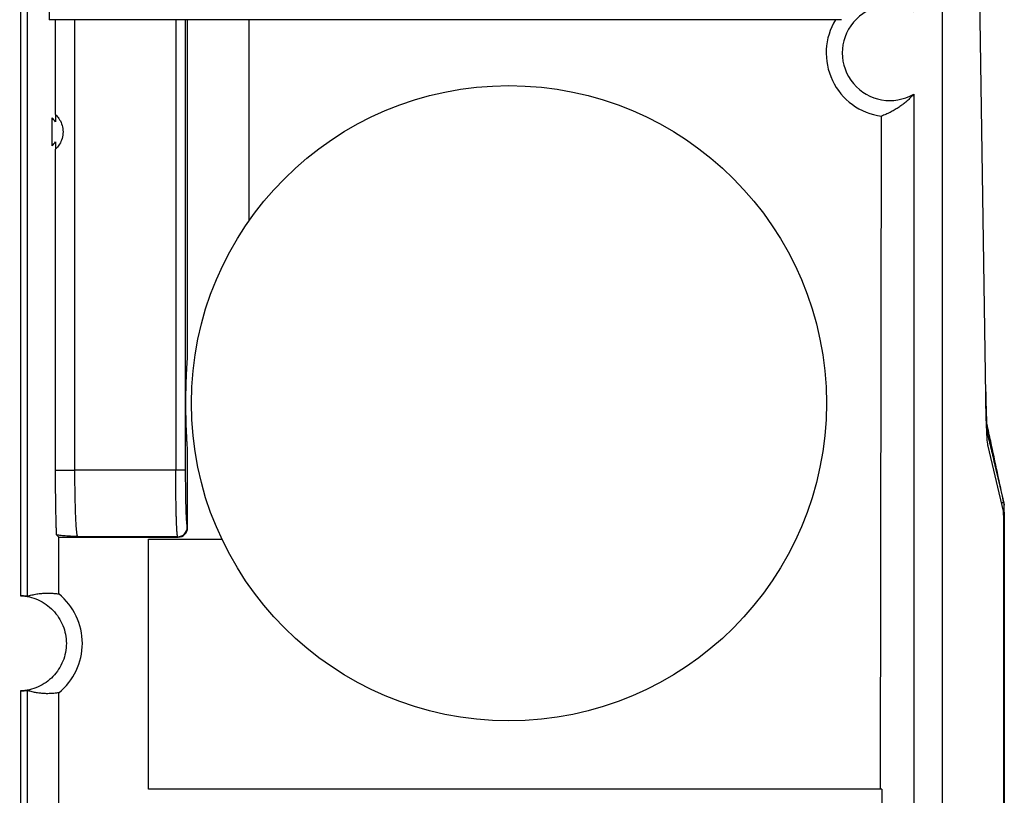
# Model space of a CAD drawing. Header units: millimetres. Extents: x -1111 to 1147, y -743 to 1146.
# Tile 24 of 203: x -881 to -777, y 167 to 249. Entities that reach past the tile are written whole.
import ezdxf

# ---------------------------------------------------------------- set-up
doc = ezdxf.new("R2010")
doc.units = ezdxf.units.MM
doc.styles.add('SLDTEXTSTYLE0', font='TXT', dxfattribs={"width": 0.75})
doc.dimstyles.new('SLDDIMSTYLE0', dxfattribs={"dimtxt": 3.5, "dimasz": 3.302, "dimexe": 0, "dimexo": 0.0625, "dimgap": 0.875, "dimtad": 1, "dimrnd": 1e-09, "dimzin": 12, "dimdsep": 46, "dimtxsty": 'SLDTEXTSTYLE0', "dimsah": 1, "dimcen": 0.09, "dimadec": 0, "dimazin": 3, "dimtfac": 1, "dimtofl": 0, "dimtmove": 0, "dimatfit": 3, "dimfxl": 1, "dimfrac": 2, "dimtolj": 1, "dimtzin": 12, "dimarcsym": 0})

# ---------------------------------------------------------------- blocks, each defined once
blk = doc.blocks.new('_D_3')
at = {"color": 8, "linetype": 'Continuous', "lineweight": 0}
for p, q in [((-807.88, 379.22), (-1107.55, 379.22)), ((-1106.55, -80.78), (-1106.55, 379.22)), ((-807.88, -80.78), (-1107.55, -80.78))]:
    blk.add_line(p, q, dxfattribs=at)
at = {"color": 8, "linetype": 'Continuous', "lineweight": 18}
for points in [[(-1106.55, 379.22), (-1107.06, 375.92), (-1106.04, 375.92)], [(-1106.55, -80.78), (-1106.04, -77.48), (-1107.06, -77.48)]]:
    blk.add_solid(points, dxfattribs=at)
at = {"color": 8, "linetype": 'Continuous', "lineweight": 18, "insert": (-1111.06, 152.88), "char_height": 3.5, "attachment_point": 1, "rotation": 90, "style": 'SLDTEXTSTYLE0'}
blk.add_mtext('460', dxfattribs=at)

msp = doc.modelspace()

# ---------------------------------------------------------------- linework, layer by layer
at = {"color": 7, "linetype": 'Continuous', "lineweight": 25}
for p, q in [((-783.884, 392.94), (-783.884, -32.06)), ((-779.317, 209.44), (-781.151, 329.639)), ((-880.71, 300.421), (-880.71, 188.414)), ((-880.01, 300.482), (-880.01, 188.353)), ((-877.702, 300.136), (-877.702, 248.908)), ((-794.466, 248.908), (-877.702, 248.908)), ((-877.018, 238.944), (-877.018, 248.908)), ((-875.019, 248.908), (-875.019, 201.616)), ((-864.391, 248.908), (-864.391, 201.616)), ((-863.391, 248.908), (-863.391, 201.616)), ((-863.146, 213.604), (-863.146, 248.908)), ((-856.672, 227.827), (-856.672, 248.908)), ((-786.884, 241.087), (-786.884, 156.554)), ((-877.369, 235.664), (-877.369, 238.588)), ((-790.36, 168.102), (-790.274, 238.782)), ((-877.018, 201.616), (-877.018, 235.309)), ((-777.459, 197.309), (-779.075, 204.14)), ((-863.146, 195.577), (-863.146, 203.66)), ((-877.018, 201.616), (-875.019, 201.616)), ((-864.391, 201.616), (-875.019, 201.616)), ((-863.391, 201.616), (-864.391, 201.616)), ((-863.189, 195.62), (-863.146, 195.577)), ((-876.909, 194.816), (-876.671, 194.577)), ((-876.671, 188.603), (-876.671, 194.577)), ((-876.671, 194.577), (-864.145, 194.577)), ((-864.189, 194.621), (-874.715, 194.621)), ((-864.145, 194.577), (-864.189, 194.621)), ((-867.259, 194.363), (-859.544, 194.363)), ((-867.259, 168.102), (-867.259, 194.363)), ((-880.71, 178.421), (-880.71, 33.414)), ((-880.01, 178.482), (-880.01, 33.353)), ((-876.671, 33.603), (-876.671, 178.232)), ((-790.247, 168.102), (-867.259, 168.102)), ((-790.247, 168.102), (-790.247, 158.849))]:
    msp.add_line(p, q, dxfattribs=at)
at = {"color": 250, "linetype": 'Continuous', "lineweight": 25}
for p, q in [((-779.285, 209.84), (-779.323, 209.84)), ((-777.424, 198.175), (-777.664, 198.175))]:
    msp.add_line(p, q, dxfattribs=at)
at = {"color": 7, "linetype": 'Continuous', "lineweight": 25}
msp.add_circle((-829.4, 208.632), 33.35, dxfattribs=at)
for centre, radius, start, end in [((-789.384, 245.418), 5, 60, 300), ((-789.384, 245.413), 6.691, 148.51056, 262.35328), ((-878.734, 237.126), 2.5, 46.63786, 46.71464), ((-878.734, 237.126), 2, 31.59258, 46.96566), ((-878.734, 237.126), 2, 313.03434, 328.40742), ((-878.734, 237.126), 2.5, 313.28536, 313.36214), ((-864.19, 195.622), 1.001, 270.08169, 359.91831), ((-880.884, 183.418), 6.681, 309.09226, 50.90775)]:
    msp.add_arc(centre, radius, start, end, dxfattribs=at)
for centre, major_axis, ratio, start_param, end_param in [((-777.464, 196.319), (0, 1), 0.0349208, 4.7373552, 6.1366156), ((-864.146, 195.578), (0.708, -0.708), 0.9987828, 5.4983961, 7.0679745)]:
    msp.add_ellipse(centre, major_axis=major_axis, ratio=ratio, start_param=start_param, end_param=end_param, dxfattribs=at)
for points, knots in [([(-786.884, 241.087), (-786.931, 241.033), (-787.028, 240.924), (-787.175, 240.768), (-787.327, 240.616), (-787.483, 240.468), (-787.644, 240.324), (-787.81, 240.184), (-787.98, 240.048), (-788.155, 239.916), (-788.335, 239.788), (-788.595, 239.612), (-788.939, 239.401), (-789.37, 239.169), (-789.817, 238.959), (-790.12, 238.842), (-790.274, 238.782)], [0, 0, 0, 0, 0.0420921, 0.0855403, 0.1303448, 0.1765058, 0.2240234, 0.2728978, 0.3231292, 0.3747176, 0.4276632, 0.481966, 0.6047484, 0.7320143, 0.8637646, 1, 1, 1, 1]), ([(-877.018, 238.944), (-877.013, 238.94), (-876.999, 238.926), (-876.951, 238.879), (-876.917, 238.845), (-876.837, 238.756), (-876.79, 238.7), (-876.691, 238.569), (-876.639, 238.494), (-876.486, 238.239), (-876.394, 238.034), (-876.268, 237.595), (-876.234, 237.358), (-876.234, 236.891), (-876.269, 236.654), (-876.394, 236.218), (-876.487, 236.013), (-876.638, 235.761), (-876.69, 235.684), (-876.79, 235.553), (-876.836, 235.498), (-876.957, 235.363), (-877.009, 235.317), (-877.018, 235.309)], [0, 0, 0, 0, 0.0625, 0.0625, 0.125, 0.125, 0.1875, 0.1875, 0.25, 0.25, 0.375, 0.375, 0.5, 0.5, 0.625, 0.625, 0.75, 0.75, 0.8125, 0.8125, 0.875, 0.875, 1, 1, 1, 1]), ([(-863.328, 208.632), (-863.328, 208.685), (-863.328, 208.793), (-863.327, 208.953), (-863.326, 209.114), (-863.325, 209.275), (-863.323, 209.435), (-863.321, 209.596), (-863.319, 209.757), (-863.316, 209.917), (-863.313, 210.078), (-863.309, 210.238), (-863.305, 210.399), (-863.301, 210.559), (-863.296, 210.72), (-863.291, 210.88), (-863.285, 211.04), (-863.279, 211.201), (-863.273, 211.361), (-863.267, 211.521), (-863.259, 211.682), (-863.252, 211.842), (-863.244, 212.003), (-863.236, 212.163), (-863.228, 212.323), (-863.219, 212.484), (-863.209, 212.644), (-863.2, 212.804), (-863.19, 212.965), (-863.179, 213.125), (-863.168, 213.285), (-863.157, 213.446), (-863.15, 213.551), (-863.146, 213.604)], [0, 0, 0, 0, 0.021278, 0.0426533, 0.0642218, 0.086077, 0.1083086, 0.1310019, 0.1542373, 0.1780895, 0.2026276, 0.2279151, 0.2540101, 0.2809655, 0.308829, 0.3376442, 0.3674502, 0.3982826, 0.4301733, 0.4631514, 0.4972429, 0.5324717, 0.5688591, 0.6064248, 0.6451862, 0.6851597, 0.72636, 0.7688003, 0.812493, 0.8574495, 0.9036799, 0.9511938, 1, 1, 1, 1]), ([(-779.075, 204.14), (-779.101, 204.252), (-779.126, 204.459), (-779.163, 204.904), (-779.175, 205.077), (-779.198, 205.461), (-779.209, 205.672), (-779.23, 206.131), (-779.24, 206.38), (-779.259, 206.916), (-779.268, 207.2), (-779.292, 208.091), (-779.306, 208.737), (-779.317, 209.44)], [0, 0, 0, 0, 0.25, 0.25, 0.375, 0.375, 0.5, 0.5, 0.625, 0.625, 0.75, 0.75, 1, 1, 1, 1]), ([(-779.069, 205.129), (-779.073, 205.145), (-779.079, 205.175), (-779.089, 205.233), (-779.099, 205.299), (-779.108, 205.371), (-779.116, 205.45), (-779.125, 205.534), (-779.132, 205.622), (-779.14, 205.713), (-779.147, 205.807), (-779.154, 205.902), (-779.16, 205.997), (-779.166, 206.091), (-779.172, 206.185), (-779.177, 206.276), (-779.182, 206.366), (-779.187, 206.452), (-779.191, 206.534), (-779.195, 206.612), (-779.203, 206.788), (-779.215, 207.076), (-779.23, 207.499), (-779.244, 207.945), (-779.256, 208.406), (-779.267, 208.878), (-779.277, 209.354), (-779.282, 209.68), (-779.285, 209.84)], [0, 0, 0, 0, 0.0364656, 0.0720016, 0.1065579, 0.1400883, 0.1725509, 0.2039077, 0.2341246, 0.2631716, 0.2910221, 0.317653, 0.3430446, 0.3671798, 0.3900446, 0.4116272, 0.4319183, 0.4509104, 0.4685976, 0.4849757, 0.5000417, 0.5768452, 0.6521395, 0.7257256, 0.7974326, 0.8671184, 0.9346695, 1, 1, 1, 1]), ([(-863.146, 203.66), (-863.152, 203.742), (-863.163, 203.903), (-863.18, 204.152), (-863.196, 204.4), (-863.211, 204.648), (-863.225, 204.897), (-863.239, 205.145), (-863.251, 205.394), (-863.262, 205.642), (-863.273, 205.891), (-863.282, 206.139), (-863.291, 206.388), (-863.299, 206.637), (-863.306, 206.885), (-863.312, 207.134), (-863.317, 207.383), (-863.321, 207.633), (-863.324, 207.882), (-863.326, 208.132), (-863.328, 208.382), (-863.328, 208.549), (-863.328, 208.632)], [0, 0, 0, 0, 0.07510317, 0.14711291, 0.21606413, 0.28199661, 0.34495584, 0.40499406, 0.46217153, 0.51655802, 0.56823461, 0.61729581, 0.66385205, 0.70803256, 0.74998853, 0.78989645, 0.82796127, 0.86441909, 0.89953839, 0.93361933, 0.96699008, 1, 1, 1, 1]), ([(-777.395, 198.052), (-777.863, 200.247), (-778.459, 203.041), (-779.055, 205.834), (-779.183, 206.433)], [0, 0, 0, 0, 0.7854169, 1, 1, 1, 1]), ([(-779.07, 205.129), (-779.001, 204.84), (-778.864, 204.261), (-778.589, 203.1), (-778.11, 201.073), (-777.699, 199.334), (-777.424, 198.175)], [0, 0, 0, 0, 0.1250013, 0.25, 0.5, 1, 1, 1, 1]), ([(-876.909, 194.816), (-876.912, 194.876), (-876.916, 194.996), (-876.923, 195.184), (-876.93, 195.377), (-876.936, 195.575), (-876.943, 195.78), (-876.949, 195.99), (-876.959, 196.39), (-876.974, 197.006), (-876.99, 197.871), (-877.002, 198.78), (-877.01, 199.562), (-877.014, 200.193), (-877.016, 200.665), (-877.017, 201.14), (-877.018, 201.457), (-877.018, 201.616)], [0, 0, 0, 0, 0.0353886, 0.0706985, 0.1059619, 0.1412113, 0.1764792, 0.2117978, 0.2471996, 0.3735964, 0.5000559, 0.6264391, 0.7528874, 0.8147401, 0.8764271, 0.9381224, 1, 1, 1, 1]), ([(-875.019, 201.616), (-875.019, 201.527), (-875.019, 201.347), (-875.018, 201.077), (-875.017, 200.806), (-875.015, 200.535), (-875.013, 200.264), (-875.01, 199.994), (-875.007, 199.724), (-875.003, 199.456), (-874.999, 199.19), (-874.994, 198.927), (-874.989, 198.666), (-874.984, 198.409), (-874.978, 198.157), (-874.971, 197.908), (-874.964, 197.665), (-874.956, 197.427), (-874.948, 197.195), (-874.94, 196.97), (-874.92, 196.501), (-874.885, 195.828), (-874.844, 195.318), (-874.814, 195.05), (-874.798, 194.93), (-874.78, 194.818), (-874.76, 194.723), (-874.739, 194.65), (-874.723, 194.631), (-874.715, 194.621)], [0, 0, 0, 0, 0.0250124, 0.0501696, 0.0754716, 0.1009185, 0.1265103, 0.1522473, 0.1781294, 0.2041567, 0.2303293, 0.2566472, 0.2831106, 0.3097195, 0.3364739, 0.363374, 0.3904198, 0.4176113, 0.4449487, 0.4724319, 0.5000611, 0.6234581, 0.7593723, 0.7902371, 0.8247983, 0.8630554, 0.9050083, 0.9506566, 1, 1, 1, 1]), ([(-864.189, 194.621), (-864.191, 194.625), (-864.197, 194.633), (-864.204, 194.657), (-864.212, 194.689), (-864.219, 194.73), (-864.226, 194.779), (-864.233, 194.835), (-864.24, 194.898), (-864.246, 194.967), (-864.253, 195.042), (-864.259, 195.122), (-864.265, 195.207), (-864.271, 195.296), (-864.276, 195.389), (-864.282, 195.485), (-864.287, 195.584), (-864.292, 195.685), (-864.297, 195.789), (-864.302, 195.894), (-864.306, 196), (-864.31, 196.107), (-864.314, 196.215), (-864.318, 196.323), (-864.322, 196.432), (-864.326, 196.539), (-864.329, 196.646), (-864.335, 196.852), (-864.343, 197.168), (-864.353, 197.612), (-864.362, 198.078), (-864.37, 198.56), (-864.376, 199.055), (-864.382, 199.56), (-864.386, 200.072), (-864.389, 200.587), (-864.391, 201.102), (-864.391, 201.446), (-864.391, 201.616)], [0, 0, 0, 0, 0.0246068, 0.048784, 0.0725314, 0.0958492, 0.1187372, 0.1411955, 0.1632241, 0.184823, 0.2059922, 0.2267317, 0.2470414, 0.2669214, 0.2863718, 0.3053924, 0.3239833, 0.3421444, 0.3598759, 0.3771776, 0.3940497, 0.410492, 0.4265046, 0.4420875, 0.4572407, 0.4719642, 0.486258, 0.500122, 0.5524642, 0.6042827, 0.6555776, 0.7063492, 0.7565976, 0.8063231, 0.8555259, 0.9042061, 0.9523641, 1, 1, 1, 1]), ([(-863.391, 201.616), (-863.391, 201.545), (-863.391, 201.401), (-863.391, 201.186), (-863.39, 200.972), (-863.389, 200.758), (-863.387, 200.429), (-863.384, 199.988), (-863.378, 199.441), (-863.369, 198.906), (-863.355, 198.213), (-863.334, 197.42), (-863.307, 196.769), (-863.283, 196.351), (-863.265, 196.094), (-863.246, 195.893), (-863.229, 195.763), (-863.214, 195.685), (-863.202, 195.639), (-863.193, 195.626), (-863.189, 195.62)], [0, 0, 0, 0, 0.0234019, 0.046763, 0.0701137, 0.0934841, 0.1169044, 0.1786614, 0.2404782, 0.3046933, 0.3689691, 0.4999096, 0.630866, 0.6951029, 0.7594009, 0.8211891, 0.8830373, 0.9220353, 0.9609762, 1, 1, 1, 1]), ([(-777.424, 198.175), (-777.423, 198.169), (-777.42, 198.157), (-777.414, 198.127), (-777.403, 198.081), (-777.389, 198.014), (-777.375, 197.949), (-777.367, 197.916)], [0, 0, 0, 0, 0.1664409, 0.3327126, 0.5006741, 0.75058, 1, 1, 1, 1]), ([(-777.395, 197.212), (-777.394, 197.246), (-777.393, 197.314), (-777.39, 197.412), (-777.388, 197.504), (-777.385, 197.588), (-777.382, 197.664), (-777.379, 197.731), (-777.377, 197.789), (-777.374, 197.839), (-777.371, 197.881), (-777.368, 197.905), (-777.367, 197.916)], [0, 0, 0, 0, 0.130559, 0.2567215, 0.377289, 0.4912254, 0.5976764, 0.6959743, 0.7856276, 0.8663016, 0.9377925, 1, 1, 1, 1]), ([(-777.396, 197.212), (-777.395, 196.233), (-777.393, 194.277), (-777.39, 191.342), (-777.388, 188.407), (-777.387, 185.473), (-777.386, 182.538), (-777.385, 179.604), (-777.385, 176.67), (-777.385, 173.735), (-777.385, 170.801), (-777.386, 167.867), (-777.388, 164.933), (-777.389, 161.999), (-777.392, 159.066), (-777.394, 156.132), (-777.397, 153.199), (-777.4, 150.265), (-777.404, 147.332), (-777.408, 144.399), (-777.412, 141.466), (-777.418, 137.661), (-777.427, 132.987), (-777.438, 127.444), (-777.45, 121.904), (-777.464, 116.368), (-777.479, 110.835), (-777.496, 105.305), (-777.513, 99.779), (-777.532, 94.256), (-777.553, 88.736), (-777.575, 83.219), (-777.59, 79.545), (-777.598, 77.707)], [0, 0, 0, 0, 0.02451387, 0.0490249, 0.07353343, 0.09803978, 0.12254428, 0.14704726, 0.17154905, 0.19604997, 0.22055036, 0.24505054, 0.26955085, 0.29405161, 0.31855315, 0.3430558, 0.36755989, 0.39206574, 0.4165737, 0.44108408, 0.46559722, 0.49011345, 0.53648387, 0.58284414, 0.62919652, 0.67554322, 0.7218865, 0.7682286, 0.81457176, 0.86091822, 0.90727025, 0.95363009, 1, 1, 1, 1]), ([(-778.342, -27.334), (-778.175, -9.126), (-778.03, 9.249), (-777.785, 46.251), (-777.685, 64.876), (-777.533, 102.28), (-777.479, 121.06), (-777.419, 158.68), (-777.412, 177.52), (-777.429, 196.344)], [0, 0, 0, 0, 0.25, 0.25, 0.5, 0.5, 0.75, 0.75, 1, 1, 1, 1]), ([(-874.715, 194.621), (-874.864, 194.63), (-875.116, 194.645), (-875.494, 194.668), (-875.826, 194.69), (-876.157, 194.715), (-876.44, 194.739), (-876.64, 194.76), (-876.764, 194.777), (-876.838, 194.79), (-876.889, 194.803), (-876.903, 194.811), (-876.909, 194.816)], [0, 0, 0, 0, 0.1466914, 0.2496817, 0.3815267, 0.4992756, 0.6298517, 0.7497893, 0.8161442, 0.8798215, 0.941029, 1, 1, 1, 1]), ([(-880.71, 188.414), (-880.07, 188.392), (-879.435, 188.246), (-878.266, 187.725), (-877.732, 187.351), (-876.843, 186.431), (-876.488, 185.884), (-876.008, 184.697), (-875.884, 184.058), (-875.884, 183.418)], [0, 0, 0, 0, 0.25, 0.25, 0.5, 0.5, 0.75, 0.75, 1, 1, 1, 1]), ([(-880.01, 188.353), (-880.011, 188.352), (-880.014, 188.352), (-880.027, 188.353), (-880.045, 188.355), (-880.077, 188.359), (-880.133, 188.366), (-880.22, 188.377), (-880.326, 188.389), (-880.445, 188.4), (-880.575, 188.409), (-880.665, 188.413), (-880.71, 188.414)], [0, 0, 0, 0, 0.0627871, 0.1250224, 0.1873074, 0.2502419, 0.3749398, 0.5000278, 0.62406, 0.7493614, 0.8752989, 1, 1, 1, 1]), ([(-880.01, 188.353), (-879.927, 188.379), (-879.76, 188.432), (-879.507, 188.499), (-879.253, 188.557), (-878.996, 188.605), (-878.736, 188.644), (-878.474, 188.673), (-878.127, 188.698), (-877.695, 188.705), (-877.182, 188.678), (-876.841, 188.628), (-876.671, 188.603)], [0, 0, 0, 0, 0.0747934, 0.1503125, 0.2265576, 0.3035288, 0.3812262, 0.45965, 0.5388003, 0.6937108, 0.8474437, 1, 1, 1, 1]), ([(-875.884, 183.418), (-875.884, 182.778), (-876.008, 182.138), (-876.488, 180.951), (-876.843, 180.404), (-877.732, 179.484), (-878.266, 179.11), (-879.435, 178.589), (-880.07, 178.443), (-880.71, 178.421)], [0, 0, 0, 0, 0.25, 0.25, 0.5, 0.5, 0.75, 0.75, 1, 1, 1, 1]), ([(-880.71, 178.421), (-880.687, 178.421), (-880.642, 178.423), (-880.576, 178.427), (-880.511, 178.431), (-880.426, 178.437), (-880.326, 178.446), (-880.221, 178.458), (-880.133, 178.469), (-880.068, 178.477), (-880.022, 178.483), (-880.014, 178.483), (-880.01, 178.482)], [0, 0, 0, 0, 0.0627798, 0.1250263, 0.1873222, 0.2502489, 0.3751099, 0.5000548, 0.6241776, 0.7494126, 0.8753987, 1, 1, 1, 1]), ([(-876.671, 178.232), (-876.756, 178.219), (-876.925, 178.192), (-877.181, 178.164), (-877.437, 178.144), (-877.694, 178.135), (-877.952, 178.134), (-878.278, 178.146), (-878.669, 178.179), (-879.123, 178.249), (-879.569, 178.346), (-879.864, 178.437), (-880.01, 178.482)], [0, 0, 0, 0, 0.0761301, 0.1525546, 0.2292737, 0.3062875, 0.3835962, 0.4611998, 0.599234, 0.7350449, 0.8686333, 1, 1, 1, 1])]:
    msp.add_open_spline(points, degree=3, knots=knots, dxfattribs=at)
for points in [[(-877.02, 238.946), (-877.024, 238.693), (-877.028, 238.437), (-877.031, 238.174)], [(-877.031, 236.079), (-877.028, 235.815), (-877.024, 235.559), (-877.02, 235.306)], [(-777.367, 197.916), (-777.377, 197.962), (-777.386, 198.007), (-777.395, 198.052)]]:
    msp.add_open_spline(points, degree=3, dxfattribs=at)

# ---------------------------------------------------------------- dimensions: what is measured, and where the dimension line sits
at = {"color": 8, "linetype": 'Continuous', "lineweight": 18}
dim = msp.add_linear_dim(base=(-1106.552, 379.219), p1=(-806.884, -80.781), p2=(-806.884, 379.219), angle=90, dimstyle='SLDDIMSTYLE0', dxfattribs=at)
dim.commit()
dim.dimension.update_dxf_attribs({"geometry": '_D_3', "text_midpoint": (-1106.552, 156.76), "dimtype": 160})

doc.saveas('drawing.dxf')
